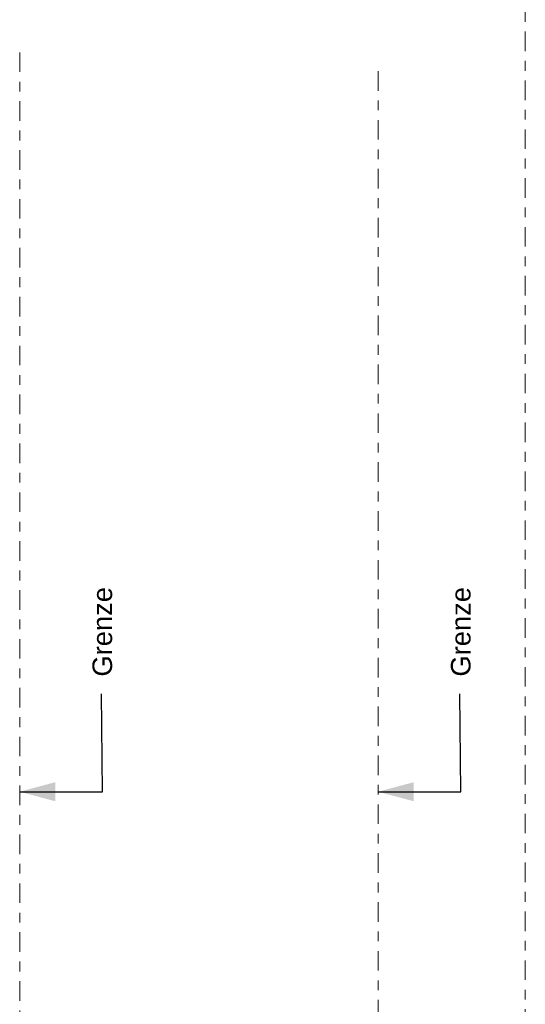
# Model space of a CAD drawing. Header units: metres. Extents: x -52 to 321, y -8 to 26.
# Tile 89 of 256: x -15.5 to -10.33, y 3.55 to 13.62. Entities that reach past the tile are written whole.
import ezdxf
from ezdxf.enums import TextEntityAlignment as Align

# ---------------------------------------------------------------- set-up
doc = ezdxf.new("R2010")
doc.units = ezdxf.units.M
doc.header["$MEASUREMENT"] = 0
doc.linetypes.add('Achse', pattern=[0.4, 0.2, -0.1, 0, -0.1])
doc.linetypes.add('Raster', pattern=[0.4, 0.2, -0.1, 0, -0.1])
for name, color, linetype in [('60 Gelände 2D Übersicht', 7, 'Continuous'), ('60 Grenzen', 7, 'Continuous'), ('90 Allgemein Beschriftung', 7, 'Continuous')]:
    doc.layers.add(name, color=color, linetype=linetype)
doc.styles.add('ERSTELLTER_STIL_1', font='arial.ttf')
doc.styles.add('ERSTELLTER_STIL_3', font='ARIALUNI.ttf')
doc.dimstyles.new('ERSTELLTER_STIL__4', dxfattribs={"dimtxt": 0.18, "dimasz": 0.3648, "dimexe": 0.18, "dimexo": 0.0625, "dimgap": 0, "dimtad": 0, "dimtih": 1, "dimtoh": 1, "dimdec": 4, "dimzin": 0, "dimdsep": 46, "dimcen": 0.09, "dimadec": 0, "dimazin": 0, "dimtfac": 1, "dimtdec": 4, "dimtmove": 0, "dimatfit": 3, "dimldrblk": 'ARROWHEAD_5', "dimfxl": 1, "dimtolj": 1, "dimtzin": 0, "dimarcsym": 0})

# ---------------------------------------------------------------- blocks, each defined once
blk = doc.blocks.new('Standard-Rastermarker[5]_1', base_point=(-10.334, 25))
at = {"layer": '60 Grenzen', "color": 7, "linetype": 'Raster', "lineweight": 13}
blk.add_line((-10.334, 24), (-10.334, -6), dxfattribs=at)
at = {"layer": '60 Grenzen', "color": 7, "lineweight": 13, "style": 'ERSTELLTER_STIL_1'}
for tag, p in [('AC_MarkerText_1_0', (-10.334, 25.5)), ('AC_MarkerText_1_1', (-10.334, -7.2))]:
    blk.add_attdef(tag, text='', height=0.3, rotation=360, dxfattribs=at).set_placement(p, align=Align.TOP_CENTER)
blk = doc.blocks.new('ARROWHEAD_5')
at = {"linetype": 'Continuous', "lineweight": 0}
blk.add_hatch(color=0, dxfattribs=at).paths.add_polyline_path([(-1, 0.2679), (0, 0), (-1, -0.2679)])
at = {"color": 0, "linetype": 'Continuous', "lineweight": 0}
blk.add_line((0, 0), (-1, 0), dxfattribs=at)

msp = doc.modelspace()

# ---------------------------------------------------------------- linework, layer by layer
at = {"layer": '60 Gelände 2D Übersicht', "color": 7, "linetype": 'Achse', "lineweight": 13}
for p, q in [((-15.502, 13.287), (-15.502, -6.345)), ((-11.838, 13.095), (-11.838, -6.248))]:
    msp.add_line(p, q, dxfattribs=at)

# ---------------------------------------------------------------- block references
at = {"layer": '60 Grenzen', "color": 7, "linetype": 'Continuous', "lineweight": 18}
msp.add_blockref('Standard-Rastermarker[5]_1', (-10.334, 25), dxfattribs=at)

# ---------------------------------------------------------------- texts
at = {"layer": '90 Allgemein Beschriftung', "color": 7, "linetype": 'Continuous', "lineweight": 13, "char_height": 0.2, "attachment_point": 4, "rotation": 90, "style": 'ERSTELLTER_STIL_3'}
for insert in [(-14.656, 6.825), (-10.992, 6.825)]:
    msp.add_mtext('\\A1;{\\pql;\\fArial Unicode MS|b0|i0|c0|p0;\\W1.000000; \\fArial Unicode MS|b0|i0|c0|p0;\\W1.000000;Grenze}', dxfattribs=dict(at, insert=insert))

# ---------------------------------------------------------------- leaders
at = {"layer": '90 Allgemein Beschriftung', "color": 7, "linetype": 'Continuous', "lineweight": 13, "annotation_type": 0, "has_hookline": 1, "hookline_direction": 0, "text_width": 0.984, "horizontal_direction": (0, 1, 0)}
for points in [[(-15.502, 5.725), (-14.656, 5.725), (-14.666, 6.725)], [(-11.838, 5.725), (-10.992, 5.725), (-11.002, 6.725)]]:
    msp.add_leader(points, dimstyle='ERSTELLTER_STIL__4', dxfattribs=at)

doc.saveas('drawing.dxf')
